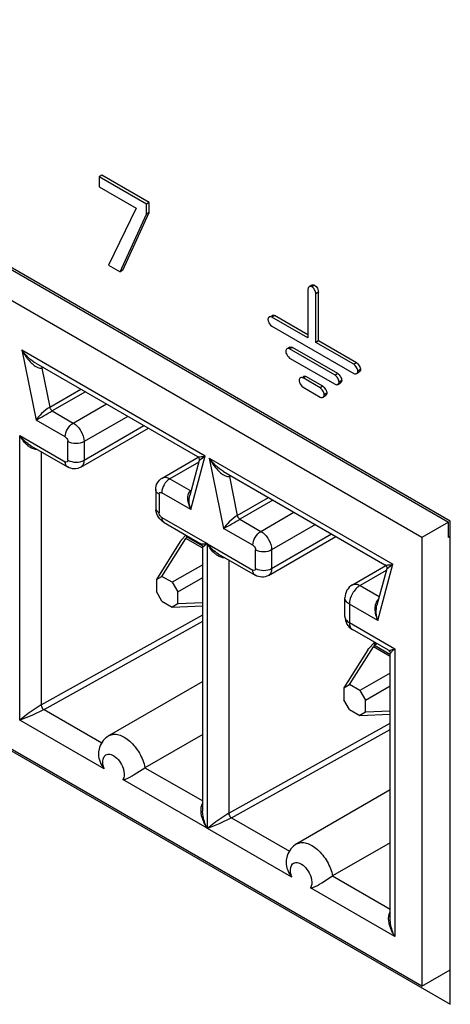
# Model space of a CAD drawing. Header units: inches. Extents: x 0 to 34, y 0 to 22.
# Tile 68 of 125: x 23.288 to 23.456, y 15.68 to 16.063. Entities that reach past the tile are written whole.
import ezdxf

# ---------------------------------------------------------------- set-up
doc = ezdxf.new("R2010")
doc.units = ezdxf.units.IN
doc.header["$LTSCALE"] = 1.87
doc.header["$MEASUREMENT"] = 0
doc.layers.get('0').update_dxf_attribs({"linetype": 'CONTINUOUS'})

msp = doc.modelspace()

# ---------------------------------------------------------------- linework, layer by layer
at = {"color": 7, "linetype": 'CONTINUOUS'}
for p, q in [((23.4561457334, 15.8678088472), (22.4005216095, 16.4773129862)), ((22.4689129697, 16.4370200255), (23.4554483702, 15.8674068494)), ((23.4450088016, 15.8613791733), (22.458473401, 16.4309923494)), ((22.4005216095, 16.2890555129), (23.4561457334, 15.6795513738)), ((23.4450088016, 15.6865934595), (22.4010519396, 16.2893610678)), ((23.3204011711, 16.0025651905), (23.3193405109, 16.0019527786)), ((23.3193405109, 16.0019527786), (23.3193405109, 15.9980736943)), ((23.3378269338, 15.9912789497), (23.3193405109, 16.0019527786)), ((23.338887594, 15.9918913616), (23.3204011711, 16.0025651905)), ((23.3193405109, 15.9980736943), (23.3337411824, 15.989758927)), ((23.338887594, 15.9918913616), (23.3378269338, 15.9912789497)), ((23.3378269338, 15.9873547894), (23.3378269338, 15.9912789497)), ((23.338887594, 15.9879672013), (23.338887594, 15.9918913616)), ((23.3337411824, 15.989758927), (23.3229806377, 15.9675213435)), ((23.3286153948, 15.9654927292), (23.338887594, 15.9879672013)), ((23.338887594, 15.9879672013), (23.3378269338, 15.9873547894)), ((23.3275547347, 15.9648803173), (23.3378269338, 15.9873547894)), ((23.3229806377, 15.9675213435), (23.3275547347, 15.9648803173)), ((23.3286153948, 15.9654927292), (23.3275547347, 15.9648803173)), ((23.4007019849, 15.9581590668), (23.4007019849, 15.9391803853)), ((23.4022623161, 15.9596910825), (23.4012016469, 15.9590786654)), ((23.4033087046, 15.9596639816), (23.4022480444, 15.9590515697)), ((23.4033087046, 15.9596639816), (23.4038483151, 15.9591972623)), ((23.4048555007, 15.9569857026), (23.4037948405, 15.9563732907)), ((23.4038483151, 15.9591972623), (23.4043558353, 15.9584820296)), ((23.4043558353, 15.9584820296), (23.4048555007, 15.9569857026)), ((23.4048555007, 15.9380070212), (23.4048555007, 15.9569857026)), ((23.4037948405, 15.9373946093), (23.4037948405, 15.9563732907)), ((23.3877147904, 15.9479038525), (23.3866541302, 15.9472914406)), ((23.4007019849, 15.9391803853), (23.3866541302, 15.9472914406)), ((23.4007019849, 15.9404052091), (23.3877147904, 15.9479038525)), ((23.3857714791, 15.9446371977), (23.3861358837, 15.9441629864)), ((23.3861358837, 15.9441629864), (23.3866541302, 15.9437202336)), ((23.3866541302, 15.9437202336), (23.4185623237, 15.9252968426)), ((23.4048555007, 15.9380070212), (23.4037948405, 15.9373954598)), ((23.4196229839, 15.9294804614), (23.4048555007, 15.9380070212)), ((23.2891867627, 15.9344731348), (23.2947813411, 15.9071343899)), ((23.2891867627, 15.9344731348), (23.3607210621, 15.8931701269)), ((23.3935877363, 15.9354972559), (23.3925270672, 15.9348848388)), ((23.3946341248, 15.9354701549), (23.3935734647, 15.9348577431)), ((23.4112540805, 15.9246491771), (23.3935734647, 15.9348577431)), ((23.4123147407, 15.925261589), (23.3946341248, 15.9354701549)), ((23.4185623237, 15.9288680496), (23.4037948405, 15.9373946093)), ((23.3926913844, 15.9322030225), (23.3930555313, 15.9317290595)), ((23.3930555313, 15.9317290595), (23.3935734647, 15.9312865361)), ((23.3935734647, 15.9312865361), (23.4112540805, 15.9210779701)), ((23.294732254, 15.9292740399), (23.357621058, 15.8929628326)), ((23.2976370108, 15.927596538), (23.2970037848, 15.9273588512)), ((23.2970037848, 15.9273588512), (23.3001090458, 15.9121845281)), ((23.4196229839, 15.9294804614), (23.4185623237, 15.9288680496)), ((23.4211697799, 15.9268021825), (23.4201091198, 15.9261897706)), ((23.3998416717, 15.9241583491), (23.3987810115, 15.9235459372)), ((23.4054565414, 15.9196915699), (23.3987810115, 15.9235459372)), ((23.4065172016, 15.9203039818), (23.3998416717, 15.9241583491)), ((23.4123147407, 15.925261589), (23.4112540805, 15.9246491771)), ((23.4138615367, 15.9225833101), (23.4128008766, 15.9219708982)), ((23.4196092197, 15.9252697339), (23.4206698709, 15.9258821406)), ((23.3001090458, 15.9121845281), (23.3122196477, 15.9191770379)), ((23.3978989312, 15.9208903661), (23.3982630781, 15.9204164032)), ((23.3982630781, 15.9204164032), (23.3987810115, 15.9199738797)), ((23.3987810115, 15.9199738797), (23.4054565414, 15.9161195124)), ((23.4065172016, 15.9203039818), (23.4054565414, 15.9196915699)), ((23.4123009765, 15.9210508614), (23.4133616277, 15.9216632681)), ((23.3140017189, 15.9181480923), (23.3011174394, 15.9107088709)), ((23.4065034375, 15.9160924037), (23.4075640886, 15.9167048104)), ((23.4080639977, 15.9176248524), (23.4070033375, 15.9170124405)), ((23.3011174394, 15.9107088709), (23.3092944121, 15.9059875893)), ((23.3092944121, 15.9059875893), (23.3221786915, 15.9134268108)), ((23.3061625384, 15.9005630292), (23.2947813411, 15.9071343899)), ((23.3305299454, 15.9086049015), (23.313470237, 15.8987548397)), ((23.3122473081, 15.8888191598), (23.3385224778, 15.9039901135)), ((23.313470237, 15.8915223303), (23.3367930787, 15.9049886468)), ((23.2884911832, 15.7902242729), (23.2884911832, 15.9011228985)), ((23.2884911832, 15.9011228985), (23.3061625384, 15.8909196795)), ((23.2927544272, 15.8971635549), (23.3070797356, 15.8888923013)), ((23.3072064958, 15.891522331), (23.3072064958, 15.8987548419)), ((23.313470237, 15.8987548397), (23.313470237, 15.8915223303)), ((23.2967655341, 15.894847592), (23.2967655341, 15.7962074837)), ((23.343923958, 15.88458052), (23.3579562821, 15.892682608)), ((23.3551261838, 15.872292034), (23.3607210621, 15.8931701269)), ((23.3582865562, 15.891328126), (23.3589798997, 15.8919582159)), ((23.3591316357, 15.8920702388), (23.3607209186, 15.8931703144)), ((23.3622637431, 15.8922794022), (23.3678583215, 15.8649406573)), ((23.3622637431, 15.8922794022), (23.4337980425, 15.8509763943)), ((23.3581460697, 15.8907945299), (23.3468769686, 15.8842878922)), ((23.3582914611, 15.8913371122), (23.3546540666, 15.8777628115)), ((23.3468769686, 15.8842878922), (23.3550538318, 15.8795666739)), ((23.3678092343, 15.8870803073), (23.4306980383, 15.8507691)), ((23.3707139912, 15.8854028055), (23.3700807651, 15.8851651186)), ((23.3700807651, 15.8851651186), (23.3731860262, 15.8699907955)), ((23.3414037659, 15.8800690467), (23.3414037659, 15.8728365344)), ((23.3427010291, 15.8782607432), (23.3427010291, 15.8710282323)), ((23.3551261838, 15.872292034), (23.3437449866, 15.8788633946)), ((23.3731860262, 15.8699907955), (23.3852966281, 15.8769833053)), ((23.3870786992, 15.8759543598), (23.3741944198, 15.8685151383)), ((23.3437449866, 15.8692200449), (23.3614162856, 15.8590168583)), ((23.3741944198, 15.8685151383), (23.3823713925, 15.8637938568)), ((23.3823713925, 15.8637938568), (23.3952556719, 15.8712330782)), ((23.3446621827, 15.8671926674), (23.3589874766, 15.8589214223)), ((23.3792395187, 15.8583692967), (23.3678583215, 15.8649406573)), ((23.4036069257, 15.8664111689), (23.3865472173, 15.8565611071)), ((23.4554483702, 15.8674068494), (23.4450088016, 15.8613791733)), ((23.4554483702, 15.8613797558), (23.4554483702, 15.8674068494)), ((23.4561457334, 15.6795513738), (23.4561457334, 15.8678088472)), ((23.343832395, 15.8462689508), (23.3531079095, 15.8610576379)), ((23.3514566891, 15.8605365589), (23.3530881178, 15.8623276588)), ((23.3533552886, 15.8614997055), (23.3531079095, 15.8610576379)), ((23.3596865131, 15.8572592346), (23.3531079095, 15.8610576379)), ((23.3534198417, 15.8616438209), (23.3533552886, 15.8614997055)), ((23.3535631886, 15.862053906), (23.3534198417, 15.8616438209)), ((23.3534211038, 15.8616449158), (23.3535396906, 15.8616185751)), ((23.3539279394, 15.8618427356), (23.3535397, 15.8616185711)), ((23.3535397, 15.8616185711), (23.3596240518, 15.8581055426)), ((23.3853242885, 15.8466254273), (23.4115994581, 15.8617963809)), ((23.3865472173, 15.8493285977), (23.4098700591, 15.8627949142)), ((23.4450088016, 15.8613791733), (23.4450088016, 15.6865934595)), ((23.4561457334, 15.8617824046), (23.4554483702, 15.8613797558)), ((23.3509325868, 15.8598018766), (23.3416570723, 15.8450131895)), ((23.3509325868, 15.8598018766), (23.3512731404, 15.8602973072)), ((23.3614162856, 15.8590169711), (23.3596865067, 15.8576987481)), ((23.3596865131, 15.7547884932), (23.3596865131, 15.8577065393)), ((23.3614162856, 15.8590168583), (23.3614162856, 15.7481181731)), ((23.3615681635, 15.7480305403), (23.3615681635, 15.8589291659)), ((23.3615681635, 15.8589291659), (23.3792395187, 15.8487259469)), ((23.3658314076, 15.8549698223), (23.380156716, 15.8466985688)), ((23.3802834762, 15.8493285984), (23.3802834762, 15.8565611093)), ((23.3865472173, 15.8565611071), (23.3865472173, 15.8493285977)), ((23.3596865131, 15.8508023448), (23.3478334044, 15.8439588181)), ((23.3698425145, 15.8526538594), (23.3698425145, 15.7540137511)), ((23.4180448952, 15.842989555), (23.4310332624, 15.8504888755)), ((23.4279234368, 15.8290543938), (23.4337980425, 15.8509763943)), ((23.4313635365, 15.8491343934), (23.43205688, 15.8497644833)), ((23.432208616, 15.8498765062), (23.433797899, 15.8509765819)), ((23.3416570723, 15.8450131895), (23.343832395, 15.8462689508)), ((23.3478334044, 15.8439588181), (23.343832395, 15.8462689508)), ((23.3500087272, 15.8401910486), (23.3596865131, 15.845778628)), ((23.43122305, 15.8486007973), (23.4209979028, 15.8426969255)), ((23.4313684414, 15.8491433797), (23.4275883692, 15.8350366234)), ((23.3416570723, 15.8450131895), (23.3416570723, 15.8403933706)), ((23.3478334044, 15.8439588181), (23.3500087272, 15.8401910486)), ((23.4209979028, 15.8426969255), (23.4284829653, 15.8383751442)), ((23.343832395, 15.8366256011), (23.3416570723, 15.8403933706)), ((23.3500087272, 15.8355712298), (23.3500087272, 15.8401910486)), ((23.415092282, 15.8306428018), (23.415092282, 15.8378753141)), ((23.343832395, 15.8366256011), (23.3478334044, 15.8343154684)), ((23.3500087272, 15.8355712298), (23.3478334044, 15.8343154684)), ((23.3478334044, 15.8343154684), (23.3596865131, 15.8347498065)), ((23.3596865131, 15.8359258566), (23.3500087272, 15.8355712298)), ((23.4168219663, 15.8354642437), (23.4168219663, 15.828231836)), ((23.4279234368, 15.8290543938), (23.4168219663, 15.8354642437)), ((23.4275883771, 15.8350366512), (23.4275895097, 15.8350408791)), ((23.2967655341, 15.7962074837), (23.3596865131, 15.8312257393)), ((23.2978878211, 15.7944426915), (23.3596865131, 15.8288363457)), ((23.4168219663, 15.828231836), (23.4344934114, 15.8180285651)), ((23.4320264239, 15.8174558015), (23.4180448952, 15.825528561)), ((23.4169093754, 15.8040752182), (23.4261848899, 15.8188639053)), ((23.4245336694, 15.8183428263), (23.4263855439, 15.8202901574)), ((23.4264322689, 15.8193059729), (23.4261848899, 15.8188639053)), ((23.4327634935, 15.8150655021), (23.4261848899, 15.8188639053)), ((23.4267515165, 15.820501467), (23.4263839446, 15.8202892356)), ((23.4264968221, 15.8194500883), (23.4264322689, 15.8193059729)), ((23.4264980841, 15.8194511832), (23.4266166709, 15.8194248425)), ((23.427616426, 15.8200020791), (23.4266166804, 15.8194248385)), ((23.4266166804, 15.8194248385), (23.4326326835, 15.8159512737)), ((23.4240095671, 15.817608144), (23.4147340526, 15.8028194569)), ((23.4240095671, 15.817608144), (23.4243501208, 15.8181035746)), ((23.4327634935, 15.7125947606), (23.4327634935, 15.8161790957)), ((23.4344934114, 15.8180285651), (23.4344934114, 15.7059243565)), ((23.4327634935, 15.8086086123), (23.4209103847, 15.8017650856)), ((23.3596865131, 15.8052748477), (23.3232237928, 15.78422173)), ((23.4147340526, 15.8028194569), (23.4169093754, 15.8040752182)), ((23.4209103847, 15.8017650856), (23.4169093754, 15.8040752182)), ((23.4230857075, 15.797997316), (23.4327634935, 15.8035848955)), ((23.4147340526, 15.8028194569), (23.4147340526, 15.798199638)), ((23.4209103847, 15.8017650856), (23.4230857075, 15.797997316)), ((23.2967655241, 15.7962064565), (23.2917707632, 15.7928305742)), ((23.4169093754, 15.7944318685), (23.4147340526, 15.798199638)), ((23.4230857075, 15.7933774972), (23.4230857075, 15.797997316)), ((23.2930910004, 15.7920685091), (23.2884910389, 15.79022446)), ((23.2917707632, 15.7928305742), (23.288491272, 15.7902242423)), ((23.2978944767, 15.7944388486), (23.2930910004, 15.7920685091)), ((23.2978878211, 15.7944426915), (23.3204084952, 15.7814395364)), ((23.4169093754, 15.7944318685), (23.4209103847, 15.7921217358)), ((23.4230857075, 15.7933774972), (23.4209103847, 15.7921217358)), ((23.4209103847, 15.7921217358), (23.4327634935, 15.7925560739)), ((23.4327634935, 15.793732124), (23.4230857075, 15.7933774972)), ((23.3213374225, 15.771259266), (23.2884911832, 15.7902242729)), ((23.3698425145, 15.7540137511), (23.4327634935, 15.7890320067)), ((23.3596865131, 15.7847092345), (23.337216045, 15.7717350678)), ((23.3709648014, 15.7522489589), (23.4327634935, 15.7866426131)), ((23.319158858, 15.7779631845), (23.3190922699, 15.7770553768)), ((23.3195554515, 15.7796431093), (23.3191568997, 15.7779589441)), ((23.332989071, 15.7690315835), (23.337216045, 15.7717350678)), ((23.337216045, 15.7717350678), (23.3596865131, 15.7587609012)), ((23.3614162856, 15.7481181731), (23.3285700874, 15.7670831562)), ((23.4327634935, 15.7630811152), (23.3963007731, 15.7420279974)), ((23.3597552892, 15.7535771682), (23.3596844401, 15.7547927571)), ((23.3698425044, 15.7540127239), (23.3648477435, 15.7506368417)), ((23.3661679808, 15.7498747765), (23.3615680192, 15.7480307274)), ((23.3648477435, 15.7506368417), (23.3615682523, 15.7480305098)), ((23.370971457, 15.752245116), (23.3661679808, 15.7498747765)), ((23.3709648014, 15.7522489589), (23.3934854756, 15.7392458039)), ((23.3944144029, 15.7290655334), (23.3615681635, 15.7480305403)), ((23.4327634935, 15.7425155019), (23.4102930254, 15.7295413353)), ((23.3922358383, 15.7357694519), (23.3921692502, 15.7348616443)), ((23.3926324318, 15.7374493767), (23.3922338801, 15.7357652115)), ((23.4060660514, 15.7268378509), (23.4102930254, 15.7295413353)), ((23.4102930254, 15.7295413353), (23.4327634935, 15.7165671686)), ((23.4344934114, 15.7059243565), (23.4016470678, 15.7248894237)), ((23.4450088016, 15.6865934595), (23.4561457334, 15.6930237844))]:
    msp.add_line(p, q, dxfattribs=at)
for points in [[(23.3576115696, 15.8929683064), (23.3576935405, 15.892917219), (23.3578833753, 15.8927653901)], [(23.3578833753, 15.8927653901), (23.3580571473, 15.8925680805), (23.3581967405, 15.8923343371), (23.3582918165, 15.8920738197), (23.3583358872, 15.8918006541), (23.3583290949, 15.8915366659), (23.3582894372, 15.8913295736)], [(23.3589762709, 15.8589278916), (23.3590583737, 15.8588766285), (23.3592385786, 15.8587326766), (23.3593961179, 15.8585575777), (23.3595246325, 15.8583552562), (23.3596164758, 15.8581373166), (23.3596702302, 15.8579118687), (23.3596865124, 15.8576987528)], [(23.43068855, 15.8507745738), (23.4307705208, 15.8507234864), (23.4309603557, 15.8505716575)], [(23.4309603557, 15.8505716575), (23.4311341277, 15.8503743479), (23.4312737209, 15.8501406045), (23.4313687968, 15.8498800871), (23.4314128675, 15.8496069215), (23.4314060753, 15.8493429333), (23.4313664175, 15.849135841)], [(23.4320253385, 15.8174564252), (23.4322261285, 15.8173171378), (23.4324052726, 15.8171419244), (23.4325502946, 15.8169421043), (23.4326616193, 15.8167167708), (23.4327328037, 15.816477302), (23.432762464, 15.8162328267), (23.4327634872, 15.8161778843)]]:
    msp.add_lwpolyline(points, dxfattribs=at)
for centre, radius, start, end in [((23.2986657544, 15.9274138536), 0.0016628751, 162.3912547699, 181.895585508), ((23.0930286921, 16.2721625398), 0.4170727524, 298.9296200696, 299.929017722), ((23.3695359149, 15.8778187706), 0.0176452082, 126.1312992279, 126.7437310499), ((23.3717427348, 15.885220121), 0.0016628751, 162.3912547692, 181.8955855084), ((23.3473595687, 15.8728419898), 0.0059558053, 180.0524814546, 187.3231881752), ((23.1661056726, 16.2299688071), 0.4170727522, 298.9296200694, 299.9290177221), ((23.3548780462, 15.8592133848), 0.0027466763, 119.1607391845, 123.6063846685), ((23.3592020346, 15.8544044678), 0.0098789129, 141.6308813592, 143.3798719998), ((23.4426128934, 15.8356250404), 0.0176452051, 126.1312995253, 126.7437314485), ((23.4209958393, 15.8378764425), 0.0059035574, 119.9906469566, 180.0109514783), ((23.4209961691, 15.8306418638), 0.0059038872, 179.9908968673, 240.0075046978), ((23.4279550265, 15.8170196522), 0.0027466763, 119.160739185, 123.6063846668), ((23.432279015, 15.8122107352), 0.0098789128, 141.6308813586, 143.3798720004), ((23.3233676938, 15.7746576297), 0.0024795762, 144.9659360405, 151.3105441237), ((23.368741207, 15.7554049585), 0.0098486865, 188.0901442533, 191.3243464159), ((23.3964446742, 15.7324638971), 0.0024795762, 144.9659360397, 151.310544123)]:
    msp.add_arc(centre, radius, start, end, dxfattribs=at)
for points, knots in [([(23.4012016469, 15.9590786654), (23.4010533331, 15.958993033), (23.4007857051, 15.958720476), (23.4007019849, 15.9583493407), (23.4007019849, 15.9581590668)], [0, 0, 0, 0, 0.47370346, 1, 1, 1, 1]), ([(23.4022480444, 15.9590515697), (23.4020832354, 15.9591467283), (23.401719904, 15.9592598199), (23.4013499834, 15.9591643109), (23.4012016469, 15.9590786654)], [0, 0, 0, 0, 0.5263032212, 1, 1, 1, 1]), ([(23.4037948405, 15.9563732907), (23.4037948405, 15.9566159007), (23.4036650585, 15.9571414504), (23.4033154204, 15.9578821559), (23.4028485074, 15.9585551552), (23.4024581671, 15.9589302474), (23.4022480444, 15.9590515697)], [0, 0, 0, 0, 0.2289313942, 0.4999836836, 0.7710471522, 1, 1, 1, 1]), ([(23.4022623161, 15.9596910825), (23.4024106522, 15.9597767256), (23.4027805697, 15.9598722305), (23.4031438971, 15.9597591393), (23.4033087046, 15.9596639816)], [0, 0, 0, 0, 0.4736967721, 1, 1, 1, 1]), ([(23.3856068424, 15.9473185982), (23.3854585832, 15.9472329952), (23.3851910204, 15.9469605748), (23.3851073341, 15.9465895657), (23.3851073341, 15.946399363)], [0, 0, 0, 0, 0.4737065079, 1, 1, 1, 1]), ([(23.3851073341, 15.946399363), (23.3851073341, 15.946263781), (23.3851505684, 15.9459720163), (23.385345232, 15.9453673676), (23.3855818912, 15.9449221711), (23.3857714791, 15.9446371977)], [0, 0, 0, 0, 0.2137604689, 0.4603616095, 1, 1, 1, 1]), ([(23.3866541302, 15.9472914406), (23.3864891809, 15.9473866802), (23.3861255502, 15.9474998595), (23.3857553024, 15.9474043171), (23.3856068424, 15.9473185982)], [0, 0, 0, 0, 0.5263063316, 1, 1, 1, 1]), ([(23.3866674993, 15.9479310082), (23.3868159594, 15.948016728), (23.3871862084, 15.9481122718), (23.3875498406, 15.9479990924), (23.3877147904, 15.9479038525)], [0, 0, 0, 0, 0.4736936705, 1, 1, 1, 1]), ([(23.2891867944, 15.9344729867), (23.289912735, 15.9331473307), (23.2915536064, 15.9307077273), (23.2936867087, 15.9285658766), (23.2949354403, 15.9278696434)], [0, 0, 0, 0, 0.5138888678, 1, 1, 1, 1]), ([(23.3925270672, 15.9348848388), (23.3923787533, 15.9347992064), (23.3921111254, 15.9345266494), (23.3920274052, 15.9341555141), (23.3920274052, 15.9339652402)], [0, 0, 0, 0, 0.47370346, 1, 1, 1, 1]), ([(23.3920274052, 15.9339652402), (23.3920274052, 15.9338296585), (23.3920706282, 15.9335378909), (23.3922652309, 15.9329332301), (23.3925018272, 15.9324880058), (23.3926913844, 15.9322030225)], [0, 0, 0, 0, 0.2137620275, 0.4603703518, 1, 1, 1, 1]), ([(23.3935734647, 15.9348577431), (23.3934086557, 15.9349529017), (23.3930453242, 15.9350659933), (23.3926754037, 15.9349704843), (23.3925270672, 15.9348848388)], [0, 0, 0, 0, 0.5263032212, 1, 1, 1, 1]), ([(23.3935877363, 15.9354972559), (23.3937360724, 15.935582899), (23.3941059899, 15.9356784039), (23.3944693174, 15.9355653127), (23.3946341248, 15.9354701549)], [0, 0, 0, 0, 0.4736967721, 1, 1, 1, 1]), ([(23.2949354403, 15.9278696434), (23.2951099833, 15.9277723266), (23.2957444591, 15.9274549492), (23.2964976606, 15.9272545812), (23.2970037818, 15.9273588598)], [0, 0, 0, 0, 0.2788750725, 1, 1, 1, 1]), ([(23.4201091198, 15.9261897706), (23.4201091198, 15.9264323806), (23.4199793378, 15.9269579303), (23.4196296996, 15.9276986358), (23.4191627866, 15.9283716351), (23.4187724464, 15.9287467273), (23.4185623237, 15.9288680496)], [0, 0, 0, 0, 0.2289313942, 0.4999836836, 0.7710471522, 1, 1, 1, 1]), ([(23.4196092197, 15.9252697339), (23.4197576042, 15.9253554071), (23.4200253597, 15.9256280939), (23.4201091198, 15.9259994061), (23.4201091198, 15.9261897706)], [0, 0, 0, 0, 0.47370346, 1, 1, 1, 1]), ([(23.4196229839, 15.9294804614), (23.4198331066, 15.9293591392), (23.4202234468, 15.928984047), (23.4206903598, 15.9283110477), (23.421039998, 15.9275703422), (23.4211697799, 15.9270447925), (23.4211697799, 15.9268021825)], [0, 0, 0, 0, 0.2289528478, 0.5000163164, 0.7710686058, 1, 1, 1, 1]), ([(23.4211697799, 15.9268021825), (23.4211697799, 15.9266118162), (23.4210860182, 15.9262405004), (23.4208182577, 15.925967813), (23.4206698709, 15.9258821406)], [0, 0, 0, 0, 0.5262965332, 1, 1, 1, 1]), ([(23.3977349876, 15.923572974), (23.3975865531, 15.9234872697), (23.3973187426, 15.9232144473), (23.397234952, 15.9228430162), (23.397234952, 15.9226525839)], [0, 0, 0, 0, 0.473700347, 1, 1, 1, 1]), ([(23.397234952, 15.9226525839), (23.397234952, 15.9225170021), (23.397278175, 15.9222252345), (23.3974727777, 15.9216205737), (23.397709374, 15.9211753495), (23.3978989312, 15.9208903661)], [0, 0, 0, 0, 0.2137620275, 0.4603703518, 1, 1, 1, 1]), ([(23.3987810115, 15.9235459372), (23.3986162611, 15.923641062), (23.398253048, 15.9237541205), (23.3978832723, 15.9236585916), (23.3977349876, 15.923572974)], [0, 0, 0, 0, 0.5263001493, 1, 1, 1, 1]), ([(23.3987956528, 15.9241853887), (23.3989439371, 15.9242710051), (23.3993137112, 15.9243665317), (23.3996769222, 15.9242534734), (23.3998416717, 15.9241583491)], [0, 0, 0, 0, 0.4736998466, 1, 1, 1, 1]), ([(23.4128008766, 15.9219708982), (23.4128008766, 15.9222135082), (23.4126710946, 15.9227390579), (23.4123214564, 15.9234797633), (23.4118545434, 15.9241527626), (23.4114642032, 15.9245278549), (23.4112540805, 15.9246491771)], [0, 0, 0, 0, 0.2289313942, 0.4999836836, 0.7710471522, 1, 1, 1, 1]), ([(23.4123147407, 15.925261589), (23.4125248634, 15.9251402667), (23.4129152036, 15.9247651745), (23.4133821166, 15.9240921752), (23.4137317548, 15.9233514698), (23.4138615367, 15.92282592), (23.4138615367, 15.9225833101)], [0, 0, 0, 0, 0.2289528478, 0.5000163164, 0.7710686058, 1, 1, 1, 1]), ([(23.4138615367, 15.9225833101), (23.4138615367, 15.9223929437), (23.413777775, 15.9220216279), (23.4135100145, 15.9217489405), (23.4133616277, 15.9216632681)], [0, 0, 0, 0, 0.5262965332, 1, 1, 1, 1]), ([(23.4185623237, 15.9252968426), (23.4187272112, 15.9252016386), (23.4190907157, 15.9250884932), (23.4194608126, 15.9251840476), (23.4196092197, 15.9252697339)], [0, 0, 0, 0, 0.5263032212, 1, 1, 1, 1]), ([(23.4070033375, 15.9170124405), (23.4070033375, 15.9172551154), (23.4068735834, 15.9177808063), (23.4065239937, 15.9185217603), (23.4060570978, 15.919194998), (23.405666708, 15.9195702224), (23.4054565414, 15.9196915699)], [0, 0, 0, 0, 0.2289381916, 0.4999946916, 0.77105395, 1, 1, 1, 1]), ([(23.4065172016, 15.9203039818), (23.4067273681, 15.9201826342), (23.407117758, 15.9198074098), (23.4075846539, 15.9191341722), (23.4079342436, 15.9183932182), (23.4080639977, 15.9178675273), (23.4080639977, 15.9176248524)], [0, 0, 0, 0, 0.22894605, 0.5000053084, 0.7710618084, 1, 1, 1, 1]), ([(23.4112540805, 15.9210779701), (23.411418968, 15.9209827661), (23.4117824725, 15.9208696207), (23.4121525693, 15.9209651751), (23.4123009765, 15.9210508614)], [0, 0, 0, 0, 0.5263032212, 1, 1, 1, 1]), ([(23.4123009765, 15.9210508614), (23.412449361, 15.9211365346), (23.4127171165, 15.9214092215), (23.4128008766, 15.9217805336), (23.4128008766, 15.9219708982)], [0, 0, 0, 0, 0.47370346, 1, 1, 1, 1]), ([(23.4054565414, 15.9161195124), (23.405621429, 15.9160243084), (23.4059849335, 15.915911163), (23.4063550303, 15.9160067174), (23.4065034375, 15.9160924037)], [0, 0, 0, 0, 0.5263032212, 1, 1, 1, 1]), ([(23.4065034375, 15.9160924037), (23.406651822, 15.9161780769), (23.4069195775, 15.9164507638), (23.4070033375, 15.9168220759), (23.4070033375, 15.9170124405)], [0, 0, 0, 0, 0.47370346, 1, 1, 1, 1]), ([(23.4080639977, 15.9176248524), (23.4080639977, 15.917434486), (23.407980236, 15.9170631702), (23.4077124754, 15.9167904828), (23.4075640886, 15.9167048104)], [0, 0, 0, 0, 0.5262965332, 1, 1, 1, 1]), ([(23.3001090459, 15.9121845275), (23.2989350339, 15.9115066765), (23.297058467, 15.9098743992), (23.2953992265, 15.9080470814), (23.2947813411, 15.9071343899)], [0, 0, 0, 0, 0.5515650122, 1, 1, 1, 1]), ([(23.3001090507, 15.9121845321), (23.300202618, 15.9117272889), (23.3005237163, 15.911158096), (23.3009980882, 15.9107777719), (23.3011174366, 15.9107088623)], [0, 0, 0, 0, 0.7720327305, 1, 1, 1, 1]), ([(23.306162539, 15.9005630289), (23.306162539, 15.9016360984), (23.3068958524, 15.9037555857), (23.3083645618, 15.9054507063), (23.3092944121, 15.9059875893)], [0, 0, 0, 0, 0.4998495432, 1, 1, 1, 1]), ([(23.3092944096, 15.9059875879), (23.3105335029, 15.9052721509), (23.3124919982, 15.9030124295), (23.3134702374, 15.9001864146), (23.313470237, 15.8987548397)], [0, 0, 0, 0, 0.4998654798, 1, 1, 1, 1]), ([(23.3061625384, 15.9005630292), (23.306310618, 15.9004775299), (23.3068555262, 15.9000163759), (23.3072064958, 15.8992947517), (23.3072064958, 15.8987548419)], [0, 0, 0, 0, 0.2405266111, 1, 1, 1, 1]), ([(23.2952705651, 15.8957089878), (23.2942717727, 15.8955923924), (23.2928663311, 15.8961651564), (23.2917981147, 15.8969871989), (23.2915271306, 15.8972189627)], [0, 0, 0, 0, 0.7382255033, 1, 1, 1, 1]), ([(23.313470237, 15.8987548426), (23.3125409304, 15.8982182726), (23.3103387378, 15.8977935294), (23.3081363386, 15.898217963), (23.3072064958, 15.8987548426)], [0, 0, 0, 0, 0.4998558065, 1, 1, 1, 1]), ([(23.3072064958, 15.891522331), (23.3072064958, 15.8912750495), (23.3070099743, 15.8906572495), (23.3063766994, 15.8907960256), (23.3061625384, 15.8909196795)], [0, 0, 0, 0, 0.4999854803, 1, 1, 1, 1]), ([(23.3072064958, 15.8915223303), (23.3081358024, 15.8909857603), (23.310337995, 15.8905610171), (23.3125403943, 15.8909854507), (23.313470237, 15.8915223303)], [0, 0, 0, 0, 0.4998558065, 1, 1, 1, 1]), ([(23.313470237, 15.8915223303), (23.313470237, 15.890958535), (23.3133334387, 15.8899110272), (23.3126461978, 15.8890495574), (23.3122480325, 15.8888195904)], [0, 0, 0, 0, 0.5507964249, 1, 1, 1, 1]), ([(23.3576115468, 15.8929683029), (23.3577421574, 15.8928929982), (23.3581462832, 15.8928609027), (23.3591792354, 15.8928894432), (23.3600733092, 15.893042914), (23.3607210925, 15.8931699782)], [0, 0, 0, 0, 0.1440494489, 0.3692744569, 1, 1, 1, 1]), ([(23.3622637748, 15.8922792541), (23.3629897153, 15.8909535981), (23.3646305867, 15.8885139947), (23.366763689, 15.8863721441), (23.3680124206, 15.8856759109)], [0, 0, 0, 0, 0.5138888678, 1, 1, 1, 1]), ([(23.3070797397, 15.8888923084), (23.306781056, 15.8890648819), (23.3062651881, 15.8897108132), (23.306162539, 15.8904967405), (23.306162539, 15.8909196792)], [0, 0, 0, 0, 0.4492219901, 1, 1, 1, 1]), ([(23.3122473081, 15.8888191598), (23.3114740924, 15.8883727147), (23.3096429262, 15.8879066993), (23.3078518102, 15.8884465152), (23.3070797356, 15.8888923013)], [0, 0, 0, 0, 0.5003692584, 1, 1, 1, 1]), ([(23.3414037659, 15.8800690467), (23.3414037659, 15.8809603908), (23.3418316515, 15.8827813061), (23.3431507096, 15.8841340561), (23.343923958, 15.88458052)], [0, 0, 0, 0, 0.4995682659, 1, 1, 1, 1]), ([(23.3468768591, 15.8842879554), (23.345947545, 15.8837513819), (23.3444786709, 15.882056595), (23.343744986, 15.8799370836), (23.343744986, 15.878863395)], [0, 0, 0, 0, 0.499862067, 1, 1, 1, 1]), ([(23.3439239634, 15.8845805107), (23.344322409, 15.8848104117), (23.3454124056, 15.8849754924), (23.3463885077, 15.8845699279), (23.3468769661, 15.8842878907)], [0, 0, 0, 0, 0.4492108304, 1, 1, 1, 1]), ([(23.3680124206, 15.8856759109), (23.3681869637, 15.885578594), (23.3688214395, 15.8852612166), (23.3695746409, 15.8850608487), (23.3700807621, 15.8851651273)], [0, 0, 0, 0, 0.2788750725, 1, 1, 1, 1]), ([(23.3427010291, 15.8782607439), (23.3423347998, 15.8784722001), (23.3417056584, 15.8789539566), (23.3414038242, 15.8797234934), (23.3414037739, 15.8800684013)], [0, 0, 0, 0, 0.5507841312, 1, 1, 1, 1]), ([(23.3427010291, 15.8782607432), (23.3427010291, 15.8785080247), (23.3428975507, 15.8791258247), (23.3435308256, 15.8789870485), (23.3437449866, 15.8788633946)], [0, 0, 0, 0, 0.4999854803, 1, 1, 1, 1]), ([(23.3550538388, 15.8795666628), (23.3545844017, 15.8792956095), (23.3538464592, 15.878271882), (23.3537571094, 15.8770916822), (23.3537835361, 15.8764799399)], [0, 0, 0, 0, 0.4695760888, 1, 1, 1, 1]), ([(23.3537835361, 15.8764799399), (23.353798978, 15.8761224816), (23.3539827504, 15.8746547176), (23.3545615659, 15.8732555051), (23.3551261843, 15.8722920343)], [0, 0, 0, 0, 0.2426505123, 1, 1, 1, 1]), ([(23.341403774, 15.8728365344), (23.3414038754, 15.8724915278), (23.3417053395, 15.8717216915), (23.3423347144, 15.8712397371), (23.3427010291, 15.8710282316)], [0, 0, 0, 0, 0.4492289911, 1, 1, 1, 1]), ([(23.3446621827, 15.8671926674), (23.3437981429, 15.8676915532), (23.3423126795, 15.8691491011), (23.3415793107, 15.8710886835), (23.3414523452, 15.8720828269)], [0, 0, 0, 0, 0.4988762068, 1, 1, 1, 1]), ([(23.3437449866, 15.8692200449), (23.3435969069, 15.8693055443), (23.3430519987, 15.8697666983), (23.3427010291, 15.8704883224), (23.3427010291, 15.8710282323)], [0, 0, 0, 0, 0.2405266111, 1, 1, 1, 1]), ([(23.343744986, 15.8692200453), (23.343744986, 15.8687972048), (23.3438475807, 15.8680115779), (23.3443630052, 15.8673654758), (23.3446616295, 15.8671929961)], [0, 0, 0, 0, 0.5507911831, 1, 1, 1, 1]), ([(23.3731860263, 15.8699907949), (23.3720120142, 15.8693129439), (23.3701354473, 15.8676806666), (23.3684762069, 15.8658533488), (23.3678583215, 15.8649406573)], [0, 0, 0, 0, 0.5515650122, 1, 1, 1, 1]), ([(23.373186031, 15.8699907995), (23.3732795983, 15.8695335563), (23.3736006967, 15.8689643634), (23.3740750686, 15.8685840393), (23.374194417, 15.8685151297)], [0, 0, 0, 0, 0.7720327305, 1, 1, 1, 1]), ([(23.3792395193, 15.8583692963), (23.3792395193, 15.8594423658), (23.3799728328, 15.8615618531), (23.3814415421, 15.8632569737), (23.3823713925, 15.8637938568)], [0, 0, 0, 0, 0.4998495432, 1, 1, 1, 1]), ([(23.3823713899, 15.8637938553), (23.3836104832, 15.8630784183), (23.3855689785, 15.860818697), (23.3865472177, 15.857992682), (23.3865472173, 15.8565611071)], [0, 0, 0, 0, 0.4998654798, 1, 1, 1, 1]), ([(23.3614161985, 15.859016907), (23.3609178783, 15.858918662), (23.3601300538, 15.8587987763), (23.3592480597, 15.8587731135), (23.3589756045, 15.8589273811)], [0, 0, 0, 0, 0.618643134, 1, 1, 1, 1]), ([(23.3792395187, 15.8583692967), (23.3793875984, 15.8582837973), (23.3799325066, 15.8578226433), (23.3802834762, 15.8571010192), (23.3802834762, 15.8565611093)], [0, 0, 0, 0, 0.2405266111, 1, 1, 1, 1]), ([(23.3683475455, 15.8535152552), (23.367348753, 15.8533986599), (23.3659433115, 15.8539714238), (23.364875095, 15.8547934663), (23.364604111, 15.8550252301)], [0, 0, 0, 0, 0.7382255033, 1, 1, 1, 1]), ([(23.3865472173, 15.85656111), (23.3856179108, 15.85602454), (23.3834157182, 15.8555997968), (23.3812133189, 15.8560242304), (23.3802834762, 15.85656111)], [0, 0, 0, 0, 0.4998558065, 1, 1, 1, 1]), ([(23.3802834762, 15.8493285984), (23.3802834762, 15.8490813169), (23.3800869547, 15.8484635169), (23.3794536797, 15.848602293), (23.3792395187, 15.8487259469)], [0, 0, 0, 0, 0.4999854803, 1, 1, 1, 1]), ([(23.3802834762, 15.8493285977), (23.3812127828, 15.8487920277), (23.3834149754, 15.8483672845), (23.3856173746, 15.8487917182), (23.3865472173, 15.8493285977)], [0, 0, 0, 0, 0.4998558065, 1, 1, 1, 1]), ([(23.3865472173, 15.8493285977), (23.3865472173, 15.8487648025), (23.3864104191, 15.8477172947), (23.3857231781, 15.8468558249), (23.3853250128, 15.8466258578)], [0, 0, 0, 0, 0.5507964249, 1, 1, 1, 1]), ([(23.4306885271, 15.8507745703), (23.4308191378, 15.8506992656), (23.4312232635, 15.8506671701), (23.4322562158, 15.8506957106), (23.4331502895, 15.8508491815), (23.4337980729, 15.8509762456)], [0, 0, 0, 0, 0.1440494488, 0.3692744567, 1, 1, 1, 1]), ([(23.38015672, 15.8466985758), (23.3798580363, 15.8468711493), (23.3793421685, 15.8475170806), (23.3792395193, 15.848303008), (23.3792395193, 15.8487259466)], [0, 0, 0, 0, 0.4492219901, 1, 1, 1, 1]), ([(23.3853242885, 15.8466254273), (23.3845510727, 15.8461789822), (23.3827199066, 15.8457129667), (23.3809287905, 15.8462527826), (23.380156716, 15.8466985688)], [0, 0, 0, 0, 0.5003692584, 1, 1, 1, 1]), ([(23.4209977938, 15.842696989), (23.4197583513, 15.8419813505), (23.417799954, 15.839721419), (23.4168219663, 15.8368954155), (23.4168219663, 15.8354642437)], [0, 0, 0, 0, 0.5000063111, 1, 1, 1, 1]), ([(23.4180448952, 15.842989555), (23.4184433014, 15.8432195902), (23.4195334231, 15.8433845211), (23.4205094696, 15.842978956), (23.4209979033, 15.8426969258)], [0, 0, 0, 0, 0.4492393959, 1, 1, 1, 1]), ([(23.4168219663, 15.8354642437), (23.4163335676, 15.835746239), (23.4154944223, 15.836388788), (23.415092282, 15.8374152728), (23.415092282, 15.8378753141)], [0, 0, 0, 0, 0.5507429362, 1, 1, 1, 1]), ([(23.4282010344, 15.8373287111), (23.4276904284, 15.8369231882), (23.4269194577, 15.8357366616), (23.4267425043, 15.8343866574), (23.4267382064, 15.8337026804)], [0, 0, 0, 0, 0.4880460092, 1, 1, 1, 1]), ([(23.415092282, 15.8306428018), (23.415092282, 15.8301827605), (23.4154944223, 15.8291562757), (23.4163335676, 15.8285137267), (23.4168219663, 15.8282317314)], [0, 0, 0, 0, 0.4492570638, 1, 1, 1, 1]), ([(23.4168219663, 15.828231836), (23.416821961, 15.8276679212), (23.4169587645, 15.826620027), (23.4176465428, 15.8257585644), (23.4180448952, 15.825528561)], [0, 0, 0, 0, 0.5507519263, 1, 1, 1, 1]), ([(23.4263855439, 15.8202901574), (23.4264604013, 15.8203333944), (23.4266723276, 15.8204199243), (23.4267055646, 15.8201554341), (23.4266747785, 15.8199939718), (23.4266149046, 15.8197551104), (23.4265466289, 15.8195757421), (23.4264968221, 15.8194500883)], [0, 0, 0, 0, 0.2185118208, 0.3872791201, 0.5122887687, 0.6583434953, 1, 1, 1, 1]), ([(23.4320253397, 15.8174564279), (23.4322293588, 15.8174027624), (23.4326683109, 15.8174762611), (23.4334795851, 15.8176933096), (23.4340932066, 15.8178846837), (23.4344933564, 15.8180285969)], [0, 0, 0, 0, 0.2483526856, 0.4993818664, 1, 1, 1, 1]), ([(23.4327614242, 15.8161765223), (23.4327640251, 15.8162784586), (23.4329478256, 15.8165272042), (23.433287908, 15.8169231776), (23.4338348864, 15.8174472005), (23.4342560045, 15.817823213), (23.4344933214, 15.8180287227)], [0, 0, 0, 0, 0.1197627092, 0.3344081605, 0.6312877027, 1, 1, 1, 1]), ([(23.2967655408, 15.7962054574), (23.2967683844, 15.7960403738), (23.2969086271, 15.7953431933), (23.2973431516, 15.794677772), (23.297809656, 15.7943983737)], [0, 0, 0, 0, 0.2329134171, 1, 1, 1, 1]), ([(23.3232180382, 15.7842177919), (23.3223572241, 15.7837185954), (23.3208145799, 15.7823813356), (23.3198712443, 15.7805825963), (23.3195554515, 15.7796431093)], [0, 0, 0, 0, 0.5009932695, 1, 1, 1, 1]), ([(23.3232193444, 15.7842189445), (23.3237441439, 15.7845229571), (23.3250258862, 15.78489729), (23.3271225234, 15.7846270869), (23.3293006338, 15.7836452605), (23.332265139, 15.7814150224), (23.3353185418, 15.7774805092), (23.3368278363, 15.7736952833), (23.337216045, 15.7717350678)], [0, 0, 0, 0, 0.0870045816, 0.1843654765, 0.2974065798, 0.426125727, 0.713337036, 1, 1, 1, 1]), ([(23.3213373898, 15.7760810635), (23.3215166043, 15.7763360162), (23.3219925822, 15.7767821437), (23.3229723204, 15.7770419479), (23.3240614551, 15.7768678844), (23.3256432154, 15.7760953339), (23.327409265, 15.774323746), (23.3283785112, 15.7725033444), (23.3287143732, 15.7715057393)], [0, 0, 0, 0, 0.0910882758, 0.1828037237, 0.2861496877, 0.4067277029, 0.6923303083, 1, 1, 1, 1]), ([(23.3213374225, 15.771259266), (23.3211730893, 15.7716828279), (23.3207193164, 15.7731473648), (23.3206643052, 15.7748853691), (23.321192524, 15.7758479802)], [0, 0, 0, 0, 0.292670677, 1, 1, 1, 1]), ([(23.3287143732, 15.7715057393), (23.3288565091, 15.7710835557), (23.3292306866, 15.7696548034), (23.3291761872, 15.7679454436), (23.3285700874, 15.7670831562)], [0, 0, 0, 0, 0.2970858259, 1, 1, 1, 1]), ([(23.3285701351, 15.7670832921), (23.3289095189, 15.7671135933), (23.3305081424, 15.7674512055), (23.331911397, 15.7683416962), (23.332989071, 15.7690315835)], [0, 0, 0, 0, 0.2102887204, 1, 1, 1, 1]), ([(23.3596853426, 15.7577779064), (23.359490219, 15.757538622), (23.3588469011, 15.7563853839), (23.3588519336, 15.7549980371), (23.3589905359, 15.7540189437)], [0, 0, 0, 0, 0.2379418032, 1, 1, 1, 1]), ([(23.3590842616, 15.7534710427), (23.3591779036, 15.7530020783), (23.3596907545, 15.7511130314), (23.360598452, 15.7493460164), (23.3614163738, 15.7481182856)], [0, 0, 0, 0, 0.2448080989, 1, 1, 1, 1]), ([(23.3698425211, 15.7540117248), (23.3698453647, 15.7538466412), (23.3699856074, 15.7531494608), (23.370420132, 15.7524840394), (23.3708866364, 15.7522046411)], [0, 0, 0, 0, 0.2329134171, 1, 1, 1, 1]), ([(23.3962950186, 15.7420240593), (23.3954342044, 15.7415248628), (23.3938915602, 15.740187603), (23.3929482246, 15.7383888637), (23.3926324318, 15.7374493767)], [0, 0, 0, 0, 0.5009932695, 1, 1, 1, 1]), ([(23.3962963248, 15.7420252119), (23.3968211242, 15.7423292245), (23.3981028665, 15.7427035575), (23.4001995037, 15.7424333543), (23.4023776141, 15.7414515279), (23.4053421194, 15.7392212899), (23.4083955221, 15.7352867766), (23.4099048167, 15.7315015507), (23.4102930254, 15.7295413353)], [0, 0, 0, 0, 0.0870045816, 0.1843654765, 0.2974065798, 0.426125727, 0.713337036, 1, 1, 1, 1]), ([(23.3944143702, 15.7338873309), (23.3945935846, 15.7341422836), (23.3950695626, 15.7345884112), (23.3960493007, 15.7348482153), (23.3971384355, 15.7346741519), (23.3987201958, 15.7339016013), (23.4004862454, 15.7321300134), (23.4014554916, 15.7303096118), (23.4017913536, 15.7293120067)], [0, 0, 0, 0, 0.0910882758, 0.1828037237, 0.2861496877, 0.4067277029, 0.6923303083, 1, 1, 1, 1]), ([(23.3944144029, 15.7290655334), (23.3942500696, 15.7294890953), (23.3937962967, 15.7309536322), (23.3937412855, 15.7326916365), (23.3942695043, 15.7336542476)], [0, 0, 0, 0, 0.292670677, 1, 1, 1, 1]), ([(23.4017913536, 15.7293120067), (23.4019334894, 15.7288898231), (23.4023076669, 15.7274610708), (23.4022531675, 15.725751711), (23.4016470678, 15.7248894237)], [0, 0, 0, 0, 0.2970858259, 1, 1, 1, 1]), ([(23.4016471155, 15.7248895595), (23.4019864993, 15.7249198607), (23.4035851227, 15.725257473), (23.4049883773, 15.7261479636), (23.4060660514, 15.7268378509)], [0, 0, 0, 0, 0.2102887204, 1, 1, 1, 1]), ([(23.4327623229, 15.7155841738), (23.4325410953, 15.7153128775), (23.4318373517, 15.7139743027), (23.4319400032, 15.7123852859), (23.4321612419, 15.7112773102)], [0, 0, 0, 0, 0.2365426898, 1, 1, 1, 1]), ([(23.4321612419, 15.7112773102), (23.4322548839, 15.7108083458), (23.4327677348, 15.7089192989), (23.4336754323, 15.7071522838), (23.4344933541, 15.705924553)], [0, 0, 0, 0, 0.2448080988, 1, 1, 1, 1]), ([(23.4344934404, 15.7059241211), (23.4337216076, 15.7074839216), (23.4329613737, 15.7097205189), (23.4327629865, 15.7120290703), (23.4327614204, 15.7125990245)], [0, 0, 0, 0, 0.7532948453, 1, 1, 1, 1])]:
    msp.add_open_spline(points, degree=3, knots=knots, dxfattribs=at)
for points in [[(23.2947447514, 15.9292668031), (23.2925459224, 15.9305352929), (23.2906971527, 15.9324327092), (23.2891867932, 15.9344729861)], [(23.2915271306, 15.8972189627), (23.290274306, 15.8982904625), (23.2892690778, 15.8996696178), (23.2884911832, 15.9011230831)], [(23.2927685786, 15.8971544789), (23.291085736, 15.8981294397), (23.289647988, 15.899559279), (23.2884913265, 15.9011228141)], [(23.3678217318, 15.8870730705), (23.3656229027, 15.8883415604), (23.3637741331, 15.8902389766), (23.3622637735, 15.8922792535)], [(23.3551261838, 15.872292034), (23.3544742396, 15.8740082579), (23.3541815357, 15.8760069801), (23.3546586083, 15.8777797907)], [(23.364604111, 15.8550252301), (23.3633512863, 15.8560967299), (23.3623460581, 15.8574758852), (23.3615681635, 15.8589293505)], [(23.365845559, 15.8549607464), (23.3641627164, 15.8559357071), (23.3627249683, 15.8573655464), (23.3615683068, 15.8589290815)], [(23.4279234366, 15.8290543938), (23.4272991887, 15.830951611), (23.4270725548, 15.8331071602), (23.4275878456, 15.8350368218)], [(23.4267382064, 15.8337026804), (23.4267281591, 15.8321037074), (23.4272028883, 15.830481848), (23.4279234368, 15.8290543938)], [(23.3190922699, 15.7770553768), (23.3190844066, 15.7749835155), (23.3200393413, 15.7728742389), (23.3213373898, 15.7712593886)], [(23.3614163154, 15.7481181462), (23.3605727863, 15.7498229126), (23.3599619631, 15.7516863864), (23.3597552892, 15.7535771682)], [(23.3921692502, 15.7348616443), (23.3921613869, 15.7327897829), (23.3931163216, 15.7306805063), (23.3944143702, 15.729065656)]]:
    msp.add_open_spline(points, degree=3, dxfattribs=at)

doc.saveas('drawing.dxf')
